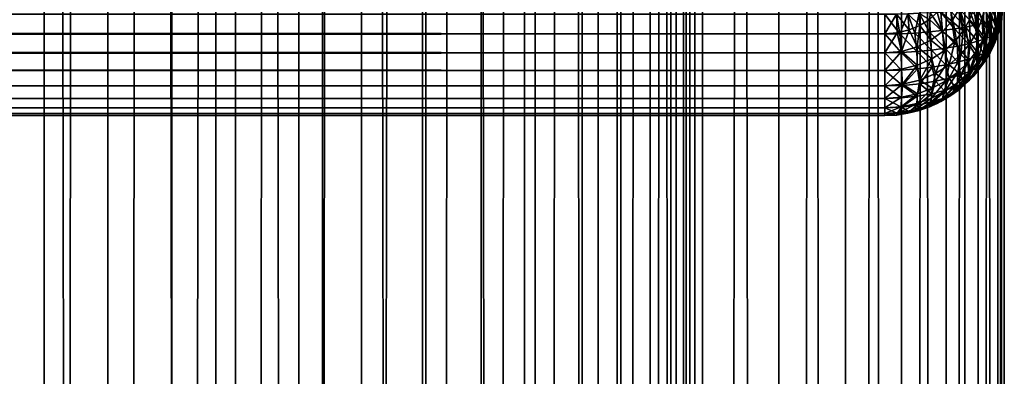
# Model space of a CAD drawing. Extents: x -265 to 265, y 0 to 1027.
# Tile 182 of 256: x 248.52 to 265, y 420.63 to 426.61. Entities that reach past the tile are written whole.
import ezdxf

# ---------------------------------------------------------------- set-up
doc = ezdxf.new("R2010")
doc.units = 0
doc.header["$LTSCALE"] = 65.185185
for name, color, linetype in [('109', 7, 'CONTINUOUS'), ('110', 7, 'CONTINUOUS'), ('111', 7, 'CONTINUOUS'), ('122', 7, 'CONTINUOUS'), ('123', 7, 'CONTINUOUS'), ('127', 7, 'CONTINUOUS'), ('247', 7, 'CONTINUOUS'), ('248', 7, 'CONTINUOUS')]:
    doc.layers.add(name, color=color, linetype=linetype)

msp = doc.modelspace()

# ---------------------------------------------------------------- linework, layer by layer
at = {"layer": '109', "color": 7, "linetype": 'CONTINUOUS'}
for points in [[(-263, 426.7, 15), (263, 426.7, 15), (263, 426.37, 15.032), (-263, 426.7, 15)], [(-263, 426.368, 15.033), (-263, 426.7, 15), (263, 426.37, 15.032), (-263, 426.368, 15.033)], [(263, 426.051, 15.129), (-263, 426.368, 15.033), (263, 426.37, 15.032), (263, 426.051, 15.129)], [(-263, 426.049, 15.13), (-263, 426.368, 15.033), (263, 426.051, 15.129), (-263, 426.049, 15.13)], [(263, 425.757, 15.286), (-263, 426.049, 15.13), (263, 426.051, 15.129), (263, 425.757, 15.286)], [(-263, 425.755, 15.287), (-263, 426.049, 15.13), (263, 425.757, 15.286), (-263, 425.755, 15.287)], [(263, 425.499, 15.497), (-263, 425.755, 15.287), (263, 425.757, 15.286), (263, 425.499, 15.497)], [(-263, 425.497, 15.499), (-263, 425.755, 15.287), (263, 425.499, 15.497), (-263, 425.497, 15.499)], [(263, 425.287, 15.755), (-263, 425.497, 15.499), (263, 425.499, 15.497), (263, 425.287, 15.755)], [(-263, 425.286, 15.757), (-263, 425.497, 15.499), (263, 425.287, 15.755), (-263, 425.286, 15.757)], [(263, 425.13, 16.049), (-263, 425.286, 15.757), (263, 425.287, 15.755), (263, 425.13, 16.049)], [(-263, 425.129, 16.051), (-263, 425.286, 15.757), (263, 425.13, 16.049), (-263, 425.129, 16.051)], [(263, 425.033, 16.368), (-263, 425.129, 16.051), (263, 425.13, 16.049), (263, 425.033, 16.368)], [(-263, 425.032, 16.37), (-263, 425.129, 16.051), (263, 425.033, 16.368), (-263, 425.032, 16.37)], [(263, 425, 16.7), (-263, 425.032, 16.37), (263, 425.033, 16.368), (263, 425, 16.7)], [(-263, 425, 16.7), (-263, 425.032, 16.37), (263, 425, 16.7), (-263, 425, 16.7)]]:
    msp.add_3dface(points, dxfattribs=at)
at = {"layer": '110', "color": 7, "linetype": 'CONTINUOUS'}
for points in [[(-263, 425, 16.7), (263, 425, 16.7), (-263, 425, 23.3), (-263, 425, 16.7)], [(-263, 425, 23.3), (263, 425, 16.7), (263, 425, 23.3), (-263, 425, 23.3)]]:
    msp.add_3dface(points, dxfattribs=at)
at = {"layer": '111', "color": 7, "linetype": 'CONTINUOUS'}
for points in [[(-263, 426.7, 25), (-263, 426.37, 24.968), (263, 426.7, 25), (-263, 426.7, 25)], [(263, 426.7, 25), (-263, 426.37, 24.968), (263, 426.368, 24.967), (263, 426.7, 25)], [(-263, 426.37, 24.968), (-263, 426.051, 24.871), (263, 426.368, 24.967), (-263, 426.37, 24.968)], [(263, 426.368, 24.967), (-263, 426.051, 24.871), (263, 426.049, 24.87), (263, 426.368, 24.967)], [(-263, 426.051, 24.871), (-263, 425.757, 24.714), (263, 426.049, 24.87), (-263, 426.051, 24.871)], [(263, 426.049, 24.87), (-263, 425.757, 24.714), (263, 425.755, 24.713), (263, 426.049, 24.87)], [(-263, 425.757, 24.714), (-263, 425.499, 24.503), (263, 425.755, 24.713), (-263, 425.757, 24.714)], [(263, 425.755, 24.713), (-263, 425.499, 24.503), (263, 425.497, 24.501), (263, 425.755, 24.713)], [(-263, 425.499, 24.503), (-263, 425.287, 24.245), (263, 425.497, 24.501), (-263, 425.499, 24.503)], [(263, 425.497, 24.501), (-263, 425.287, 24.245), (263, 425.286, 24.243), (263, 425.497, 24.501)], [(-263, 425.287, 24.245), (-263, 425.13, 23.951), (263, 425.286, 24.243), (-263, 425.287, 24.245)], [(263, 425.286, 24.243), (-263, 425.13, 23.951), (263, 425.129, 23.949), (263, 425.286, 24.243)], [(-263, 425.13, 23.951), (-263, 425.033, 23.632), (263, 425.129, 23.949), (-263, 425.13, 23.951)], [(263, 425.129, 23.949), (-263, 425.033, 23.632), (263, 425.032, 23.63), (263, 425.129, 23.949)], [(-263, 425.033, 23.632), (-263, 425, 23.3), (263, 425.032, 23.63), (-263, 425.033, 23.632)], [(-263, 425, 23.3), (263, 425, 23.3), (263, 425.032, 23.63), (-263, 425, 23.3)]]:
    msp.add_3dface(points, dxfattribs=at)
at = {"layer": '122', "color": 7, "linetype": 'CONTINUOUS'}
for points in [[(264.913, 426.416, 16.912), (264.961, 426.607, 16.941), (264.913, 426.416, 23.088), (264.913, 426.416, 16.912)], [(264.913, 426.416, 23.088), (264.961, 426.607, 16.941), (264.922, 426.448, 23.083), (264.913, 426.416, 23.088)], [(264.922, 426.448, 23.083), (264.961, 426.607, 16.941), (264.961, 426.607, 23.059), (264.922, 426.448, 23.083)], [(264.846, 426.23, 16.885), (264.913, 426.416, 16.912), (264.846, 426.23, 23.115), (264.846, 426.23, 16.885)], [(264.846, 426.23, 23.115), (264.913, 426.416, 16.912), (264.913, 426.416, 23.088), (264.846, 426.23, 23.115)], [(264.761, 426.052, 16.858), (264.846, 426.23, 16.885), (264.761, 426.052, 23.142), (264.761, 426.052, 16.858)], [(264.761, 426.052, 23.142), (264.846, 426.23, 16.885), (264.823, 426.178, 23.123), (264.761, 426.052, 23.142)], [(264.823, 426.178, 23.123), (264.846, 426.23, 16.885), (264.846, 426.23, 23.115), (264.823, 426.178, 23.123)], [(264.659, 425.884, 16.833), (264.761, 426.052, 16.858), (264.659, 425.884, 23.167), (264.659, 425.884, 16.833)], [(264.659, 425.884, 23.167), (264.761, 426.052, 16.858), (264.681, 425.916, 23.163), (264.659, 425.884, 23.167)], [(264.681, 425.916, 23.163), (264.761, 426.052, 16.858), (264.761, 426.052, 23.142), (264.681, 425.916, 23.163)], [(264.542, 425.726, 16.809), (264.659, 425.884, 16.833), (264.542, 425.726, 23.191), (264.542, 425.726, 16.809)], [(264.542, 425.726, 23.191), (264.659, 425.884, 16.833), (264.659, 425.884, 23.167), (264.542, 425.726, 23.191)], [(264.409, 425.581, 16.787), (264.542, 425.726, 16.809), (264.409, 425.581, 23.213), (264.409, 425.581, 16.787)], [(264.409, 425.581, 23.213), (264.542, 425.726, 16.809), (264.489, 425.665, 23.2), (264.409, 425.581, 23.213)], [(264.489, 425.665, 23.2), (264.542, 425.726, 16.809), (264.542, 425.726, 23.191), (264.489, 425.665, 23.2)], [(264.106, 425.334, 16.75), (264.264, 425.45, 16.767), (264.106, 425.334, 23.25), (264.106, 425.334, 16.75)], [(264.106, 425.334, 23.25), (264.264, 425.45, 16.767), (264.235, 425.427, 23.236), (264.106, 425.334, 23.25)], [(264.235, 425.427, 23.236), (264.264, 425.45, 16.767), (264.264, 425.45, 23.233), (264.235, 425.427, 23.236)], [(264.264, 425.45, 16.767), (264.409, 425.581, 16.787), (264.264, 425.45, 23.233), (264.264, 425.45, 16.767)], [(264.264, 425.45, 23.233), (264.409, 425.581, 16.787), (264.409, 425.581, 23.213), (264.264, 425.45, 23.233)], [(263.938, 425.233, 16.735), (264.106, 425.334, 16.75), (263.938, 425.233, 23.265), (263.938, 425.233, 16.735)], [(263.938, 425.233, 23.265), (264.106, 425.334, 16.75), (264.106, 425.334, 23.25), (263.938, 425.233, 23.265)], [(263.577, 425.085, 16.713), (263.761, 425.15, 16.723), (263.577, 425.085, 23.287), (263.577, 425.085, 16.713)], [(263.577, 425.085, 23.287), (263.761, 425.15, 16.723), (263.761, 425.15, 23.277), (263.577, 425.085, 23.287)], [(263.761, 425.15, 16.723), (263.938, 425.233, 16.735), (263.761, 425.15, 23.277), (263.761, 425.15, 16.723)], [(263.761, 425.15, 23.277), (263.938, 425.233, 16.735), (263.877, 425.203, 23.27), (263.761, 425.15, 23.277)], [(263.877, 425.203, 23.27), (263.938, 425.233, 16.735), (263.938, 425.233, 23.265), (263.877, 425.203, 23.27)], [(263, 425, 23.3), (263, 425, 16.7), (263.195, 425.009, 16.701), (263, 425, 23.3)], [(263, 425, 23.3), (263.195, 425.009, 16.701), (263.195, 425.009, 23.299), (263, 425, 23.3)], [(263.195, 425.009, 16.701), (263.387, 425.038, 16.706), (263.195, 425.009, 23.299), (263.195, 425.009, 16.701)], [(263.195, 425.009, 23.299), (263.387, 425.038, 16.706), (263.387, 425.038, 23.294), (263.195, 425.009, 23.299)], [(263.387, 425.038, 16.706), (263.577, 425.085, 16.713), (263.387, 425.038, 23.294), (263.387, 425.038, 16.706)], [(263.387, 425.038, 23.294), (263.577, 425.085, 16.713), (263.577, 425.085, 23.287), (263.387, 425.038, 23.294)]]:
    msp.add_3dface(points, dxfattribs=at)
at = {"layer": '123', "color": 7, "linetype": 'CONTINUOUS'}
for points in [[(264.922, 426.917, 16.448), (264.922, 426.524, 16.653), (264.899, 426.705, 16.409), (264.922, 426.917, 16.448)], [(264.922, 426.917, 16.448), (264.964, 426.74, 16.688), (264.922, 426.524, 16.653), (264.922, 426.917, 16.448)], [(263.938, 426.735, 15.233), (264.106, 426.75, 15.334), (264.122, 426.579, 15.355), (263.938, 426.735, 15.233)], [(264.106, 426.75, 15.334), (264.235, 426.764, 15.427), (264.122, 426.579, 15.355), (264.106, 426.75, 15.334)], [(264.235, 426.764, 15.427), (264.313, 426.419, 15.54), (264.122, 426.579, 15.355), (264.235, 426.764, 15.427)], [(264.235, 426.764, 15.427), (264.264, 426.767, 15.45), (264.313, 426.419, 15.54), (264.235, 426.764, 15.427)], [(264.264, 426.767, 15.45), (264.409, 426.787, 15.581), (264.418, 426.606, 15.603), (264.264, 426.767, 15.45)], [(264.264, 426.767, 15.45), (264.418, 426.606, 15.603), (264.313, 426.419, 15.54), (264.264, 426.767, 15.45)], [(264.409, 426.787, 15.581), (264.489, 426.8, 15.665), (264.418, 426.606, 15.603), (264.409, 426.787, 15.581)], [(264.489, 426.8, 15.665), (264.546, 426.415, 15.802), (264.418, 426.606, 15.603), (264.489, 426.8, 15.665)], [(264.489, 426.8, 15.665), (264.542, 426.809, 15.726), (264.546, 426.415, 15.802), (264.489, 426.8, 15.665)], [(264.542, 426.809, 15.726), (264.63, 426.625, 15.86), (264.546, 426.415, 15.802), (264.542, 426.809, 15.726)], [(264.681, 426.837, 15.916), (264.734, 426.469, 16.088), (264.63, 426.625, 15.86), (264.681, 426.837, 15.916)], [(264.681, 426.837, 15.916), (264.791, 426.672, 16.134), (264.734, 426.469, 16.088), (264.681, 426.837, 15.916)], [(264.823, 426.877, 16.178), (264.851, 426.493, 16.37), (264.791, 426.672, 16.134), (264.823, 426.877, 16.178)], [(264.823, 426.877, 16.178), (264.846, 426.885, 16.23), (264.851, 426.493, 16.37), (264.823, 426.877, 16.178)], [(264.846, 426.885, 16.23), (264.899, 426.705, 16.409), (264.851, 426.493, 16.37), (264.846, 426.885, 16.23)], [(263, 426.37, 15.032), (263, 426.7, 15), (263.195, 426.701, 15.009), (263, 426.37, 15.032)], [(263, 426.37, 15.032), (263.195, 426.701, 15.009), (263.207, 426.387, 15.04), (263, 426.37, 15.032)], [(263.195, 426.701, 15.009), (263.387, 426.706, 15.038), (263.406, 426.434, 15.064), (263.195, 426.701, 15.009)], [(263.195, 426.701, 15.009), (263.406, 426.434, 15.064), (263.207, 426.387, 15.04), (263.195, 426.701, 15.009)], [(263.387, 426.706, 15.038), (263.577, 426.713, 15.085), (263.587, 426.51, 15.101), (263.387, 426.706, 15.038)], [(263.387, 426.706, 15.038), (263.587, 426.51, 15.101), (263.406, 426.434, 15.064), (263.387, 426.706, 15.038)], [(263.577, 426.713, 15.085), (263.746, 426.61, 15.148), (263.587, 426.51, 15.101), (263.577, 426.713, 15.085)], [(263.746, 426.61, 15.148), (263.772, 426.263, 15.223), (263.587, 426.51, 15.101), (263.746, 426.61, 15.148)], [(263.877, 426.73, 15.203), (263.968, 426.41, 15.285), (263.746, 426.61, 15.148), (263.877, 426.73, 15.203)], [(263.968, 426.41, 15.285), (263.772, 426.263, 15.223), (263.746, 426.61, 15.148), (263.968, 426.41, 15.285)], [(263.877, 426.73, 15.203), (263.938, 426.735, 15.233), (263.968, 426.41, 15.285), (263.877, 426.73, 15.203)], [(263.938, 426.735, 15.233), (264.122, 426.579, 15.355), (263.968, 426.41, 15.285), (263.938, 426.735, 15.233)], [(264.418, 426.606, 15.603), (264.426, 426.212, 15.741), (264.313, 426.419, 15.54), (264.418, 426.606, 15.603)], [(264.546, 426.415, 15.802), (264.426, 426.212, 15.741), (264.418, 426.606, 15.603), (264.546, 426.415, 15.802)], [(264.63, 426.625, 15.86), (264.649, 426.27, 16.04), (264.546, 426.415, 15.802), (264.63, 426.625, 15.86)], [(264.734, 426.469, 16.088), (264.649, 426.27, 16.04), (264.63, 426.625, 15.86), (264.734, 426.469, 16.088)], [(264.791, 426.672, 16.134), (264.777, 426.285, 16.329), (264.734, 426.469, 16.088), (264.791, 426.672, 16.134)], [(264.851, 426.493, 16.37), (264.777, 426.285, 16.329), (264.791, 426.672, 16.134), (264.851, 426.493, 16.37)], [(264.899, 426.705, 16.409), (264.856, 426.311, 16.618), (264.851, 426.493, 16.37), (264.899, 426.705, 16.409)], [(264.922, 426.524, 16.653), (264.856, 426.311, 16.618), (264.899, 426.705, 16.409), (264.922, 426.524, 16.653)], [(264.961, 426.607, 16.941), (264.913, 426.416, 16.912), (264.964, 426.74, 16.688), (264.961, 426.607, 16.941)], [(264.964, 426.74, 16.688), (264.913, 426.416, 16.912), (264.922, 426.524, 16.653), (264.964, 426.74, 16.688)], [(263.406, 426.434, 15.064), (263.277, 426.076, 15.14), (263.207, 426.387, 15.04), (263.406, 426.434, 15.064)], [(263.539, 426.149, 15.173), (263.277, 426.076, 15.14), (263.406, 426.434, 15.064), (263.539, 426.149, 15.173)], [(263.587, 426.51, 15.101), (263.539, 426.149, 15.173), (263.406, 426.434, 15.064), (263.587, 426.51, 15.101)], [(263.772, 426.263, 15.223), (263.539, 426.149, 15.173), (263.587, 426.51, 15.101), (263.772, 426.263, 15.223)], [(264.122, 426.579, 15.355), (264.173, 426.243, 15.477), (263.968, 426.41, 15.285), (264.122, 426.579, 15.355)], [(264.313, 426.419, 15.54), (264.173, 426.243, 15.477), (264.122, 426.579, 15.355), (264.313, 426.419, 15.54)], [(264.734, 426.469, 16.088), (264.677, 426.084, 16.287), (264.649, 426.27, 16.04), (264.734, 426.469, 16.088)], [(264.777, 426.285, 16.329), (264.677, 426.084, 16.287), (264.734, 426.469, 16.088), (264.777, 426.285, 16.329)], [(264.856, 426.311, 16.618), (264.765, 426.106, 16.582), (264.851, 426.493, 16.37), (264.856, 426.311, 16.618)], [(264.851, 426.493, 16.37), (264.765, 426.106, 16.582), (264.777, 426.285, 16.329), (264.851, 426.493, 16.37)], [(264.913, 426.416, 16.912), (264.846, 426.23, 16.885), (264.922, 426.524, 16.653), (264.913, 426.416, 16.912)], [(264.922, 426.524, 16.653), (264.846, 426.23, 16.885), (264.856, 426.311, 16.618), (264.922, 426.524, 16.653)], [(263, 426.051, 15.129), (263, 426.37, 15.032), (263.207, 426.387, 15.04), (263, 426.051, 15.129)], [(263.277, 426.076, 15.14), (263, 426.051, 15.129), (263.207, 426.387, 15.04), (263.277, 426.076, 15.14)], [(263.772, 426.263, 15.223), (263.785, 425.948, 15.364), (263.539, 426.149, 15.173), (263.772, 426.263, 15.223)], [(263.968, 426.41, 15.285), (263.996, 426.084, 15.417), (263.772, 426.263, 15.223), (263.968, 426.41, 15.285)], [(263.996, 426.084, 15.417), (263.785, 425.948, 15.364), (263.772, 426.263, 15.223), (263.996, 426.084, 15.417)], [(264.173, 426.243, 15.477), (263.996, 426.084, 15.417), (263.968, 426.41, 15.285), (264.173, 426.243, 15.477)], [(264.313, 426.419, 15.54), (264.27, 426.021, 15.682), (264.173, 426.243, 15.477), (264.313, 426.419, 15.54)], [(264.426, 426.212, 15.741), (264.27, 426.021, 15.682), (264.313, 426.419, 15.54), (264.426, 426.212, 15.741)], [(264.546, 426.415, 15.802), (264.536, 426.077, 15.991), (264.426, 426.212, 15.741), (264.546, 426.415, 15.802)], [(264.649, 426.27, 16.04), (264.536, 426.077, 15.991), (264.546, 426.415, 15.802), (264.649, 426.27, 16.04)], [(264.649, 426.27, 16.04), (264.551, 425.892, 16.245), (264.536, 426.077, 15.991), (264.649, 426.27, 16.04)], [(264.677, 426.084, 16.287), (264.551, 425.892, 16.245), (264.649, 426.27, 16.04), (264.677, 426.084, 16.287)], [(264.765, 426.106, 16.582), (264.65, 425.91, 16.548), (264.777, 426.285, 16.329), (264.765, 426.106, 16.582)], [(264.777, 426.285, 16.329), (264.65, 425.91, 16.548), (264.677, 426.084, 16.287), (264.777, 426.285, 16.329)], [(264.846, 426.23, 16.885), (264.761, 426.052, 16.858), (264.856, 426.311, 16.618), (264.846, 426.23, 16.885)], [(264.856, 426.311, 16.618), (264.761, 426.052, 16.858), (264.765, 426.106, 16.582), (264.856, 426.311, 16.618)], [(263.539, 426.149, 15.173), (263.543, 425.845, 15.322), (263.277, 426.076, 15.14), (263.539, 426.149, 15.173)], [(263.785, 425.948, 15.364), (263.543, 425.845, 15.322), (263.539, 426.149, 15.173), (263.785, 425.948, 15.364)], [(264.173, 426.243, 15.477), (264.076, 425.85, 15.625), (263.996, 426.084, 15.417), (264.173, 426.243, 15.477)], [(264.27, 426.021, 15.682), (264.076, 425.85, 15.625), (264.173, 426.243, 15.477), (264.27, 426.021, 15.682)], [(264.426, 426.212, 15.741), (264.394, 425.895, 15.942), (264.27, 426.021, 15.682), (264.426, 426.212, 15.741)], [(264.536, 426.077, 15.991), (264.394, 425.895, 15.942), (264.426, 426.212, 15.741), (264.536, 426.077, 15.991)], [(264.765, 426.106, 16.582), (264.659, 425.884, 16.833), (264.65, 425.91, 16.548), (264.765, 426.106, 16.582)], [(264.761, 426.052, 16.858), (264.659, 425.884, 16.833), (264.765, 426.106, 16.582), (264.761, 426.052, 16.858)], [(263, 425.757, 15.286), (263, 426.051, 15.129), (263.277, 426.076, 15.14), (263, 425.757, 15.286)], [(263.278, 425.779, 15.295), (263, 425.757, 15.286), (263.277, 426.076, 15.14), (263.278, 425.779, 15.295)], [(263.543, 425.845, 15.322), (263.278, 425.779, 15.295), (263.277, 426.076, 15.14), (263.543, 425.845, 15.322)], [(263.785, 425.948, 15.364), (263.585, 425.593, 15.533), (263.543, 425.845, 15.322), (263.785, 425.948, 15.364)], [(263.846, 425.704, 15.574), (263.585, 425.593, 15.533), (263.785, 425.948, 15.364), (263.846, 425.704, 15.574)], [(263.996, 426.084, 15.417), (263.846, 425.704, 15.574), (263.785, 425.948, 15.364), (263.996, 426.084, 15.417)], [(264.076, 425.85, 15.625), (263.846, 425.704, 15.574), (263.996, 426.084, 15.417), (264.076, 425.85, 15.625)], [(264.27, 426.021, 15.682), (264.223, 425.728, 15.895), (264.076, 425.85, 15.625), (264.27, 426.021, 15.682)], [(264.394, 425.895, 15.942), (264.223, 425.728, 15.895), (264.27, 426.021, 15.682), (264.394, 425.895, 15.942)], [(264.536, 426.077, 15.991), (264.398, 425.712, 16.204), (264.394, 425.895, 15.942), (264.536, 426.077, 15.991)], [(264.551, 425.892, 16.245), (264.398, 425.712, 16.204), (264.536, 426.077, 15.991), (264.551, 425.892, 16.245)], [(264.65, 425.91, 16.548), (264.512, 425.727, 16.514), (264.677, 426.084, 16.287), (264.65, 425.91, 16.548)], [(264.677, 426.084, 16.287), (264.512, 425.727, 16.514), (264.551, 425.892, 16.245), (264.677, 426.084, 16.287)], [(263, 425.499, 15.497), (263, 425.757, 15.286), (263.278, 425.779, 15.295), (263, 425.499, 15.497)], [(263.299, 425.523, 15.506), (263, 425.499, 15.497), (263.278, 425.779, 15.295), (263.299, 425.523, 15.506)], [(263.543, 425.845, 15.322), (263.299, 425.523, 15.506), (263.278, 425.779, 15.295), (263.543, 425.845, 15.322)], [(263.585, 425.593, 15.533), (263.299, 425.523, 15.506), (263.543, 425.845, 15.322), (263.585, 425.593, 15.533)], [(264.076, 425.85, 15.625), (264.023, 425.58, 15.851), (263.846, 425.704, 15.574), (264.076, 425.85, 15.625)], [(264.223, 425.728, 15.895), (264.023, 425.58, 15.851), (264.076, 425.85, 15.625), (264.223, 425.728, 15.895)], [(264.398, 425.712, 16.204), (264.218, 425.55, 16.164), (264.394, 425.895, 15.942), (264.398, 425.712, 16.204)], [(264.394, 425.895, 15.942), (264.218, 425.55, 16.164), (264.223, 425.728, 15.895), (264.394, 425.895, 15.942)], [(264.512, 425.727, 16.514), (264.35, 425.558, 16.481), (264.551, 425.892, 16.245), (264.512, 425.727, 16.514)], [(264.551, 425.892, 16.245), (264.35, 425.558, 16.481), (264.398, 425.712, 16.204), (264.551, 425.892, 16.245)], [(264.542, 425.726, 16.809), (264.409, 425.581, 16.787), (264.65, 425.91, 16.548), (264.542, 425.726, 16.809)], [(264.65, 425.91, 16.548), (264.409, 425.581, 16.787), (264.512, 425.727, 16.514), (264.65, 425.91, 16.548)], [(264.659, 425.884, 16.833), (264.542, 425.726, 16.809), (264.65, 425.91, 16.548), (264.659, 425.884, 16.833)], [(263.846, 425.704, 15.574), (263.795, 425.457, 15.812), (263.585, 425.593, 15.533), (263.846, 425.704, 15.574)], [(264.023, 425.58, 15.851), (263.795, 425.457, 15.812), (263.846, 425.704, 15.574), (264.023, 425.58, 15.851)], [(264.218, 425.55, 16.164), (264.013, 425.408, 16.127), (264.223, 425.728, 15.895), (264.218, 425.55, 16.164)], [(264.223, 425.728, 15.895), (264.013, 425.408, 16.127), (264.023, 425.58, 15.851), (264.223, 425.728, 15.895)], [(264.35, 425.558, 16.481), (264.166, 425.408, 16.451), (264.398, 425.712, 16.204), (264.35, 425.558, 16.481)], [(264.398, 425.712, 16.204), (264.166, 425.408, 16.451), (264.218, 425.55, 16.164), (264.398, 425.712, 16.204)], [(264.409, 425.581, 16.787), (264.264, 425.45, 16.767), (264.512, 425.727, 16.514), (264.409, 425.581, 16.787)], [(264.512, 425.727, 16.514), (264.264, 425.45, 16.767), (264.35, 425.558, 16.481), (264.512, 425.727, 16.514)], [(263, 425.287, 15.755), (263, 425.499, 15.497), (263.299, 425.523, 15.506), (263, 425.287, 15.755)], [(263.277, 425.307, 15.762), (263, 425.287, 15.755), (263.299, 425.523, 15.506), (263.277, 425.307, 15.762)], [(263.545, 425.364, 15.781), (263.277, 425.307, 15.762), (263.299, 425.523, 15.506), (263.545, 425.364, 15.781)], [(263.585, 425.593, 15.533), (263.545, 425.364, 15.781), (263.299, 425.523, 15.506), (263.585, 425.593, 15.533)], [(263.784, 425.29, 16.096), (263.535, 425.203, 16.071), (263.795, 425.457, 15.812), (263.784, 425.29, 16.096)], [(263.795, 425.457, 15.812), (263.535, 425.203, 16.071), (263.545, 425.364, 15.781), (263.795, 425.457, 15.812)], [(263.795, 425.457, 15.812), (263.545, 425.364, 15.781), (263.585, 425.593, 15.533), (263.795, 425.457, 15.812)], [(264.013, 425.408, 16.127), (263.784, 425.29, 16.096), (264.023, 425.58, 15.851), (264.013, 425.408, 16.127)], [(264.023, 425.58, 15.851), (263.784, 425.29, 16.096), (263.795, 425.457, 15.812), (264.023, 425.58, 15.851)], [(264.166, 425.408, 16.451), (263.962, 425.279, 16.424), (264.218, 425.55, 16.164), (264.166, 425.408, 16.451)], [(264.218, 425.55, 16.164), (263.962, 425.279, 16.424), (264.013, 425.408, 16.127), (264.218, 425.55, 16.164)], [(264.264, 425.45, 16.767), (264.106, 425.334, 16.75), (264.35, 425.558, 16.481), (264.264, 425.45, 16.767)], [(264.35, 425.558, 16.481), (264.106, 425.334, 16.75), (264.166, 425.408, 16.451), (264.35, 425.558, 16.481)], [(263, 425.13, 16.049), (263, 425.287, 15.755), (263.277, 425.307, 15.762), (263, 425.13, 16.049)], [(263.272, 425.148, 16.055), (263, 425.13, 16.049), (263.277, 425.307, 15.762), (263.272, 425.148, 16.055)], [(263.535, 425.203, 16.071), (263.272, 425.148, 16.055), (263.545, 425.364, 15.781), (263.535, 425.203, 16.071)], [(263.545, 425.364, 15.781), (263.272, 425.148, 16.055), (263.277, 425.307, 15.762), (263.545, 425.364, 15.781)], [(263.74, 425.174, 16.401), (263.502, 425.097, 16.383), (263.784, 425.29, 16.096), (263.74, 425.174, 16.401)], [(263.784, 425.29, 16.096), (263.502, 425.097, 16.383), (263.535, 425.203, 16.071), (263.784, 425.29, 16.096)], [(263.962, 425.279, 16.424), (263.74, 425.174, 16.401), (264.013, 425.408, 16.127), (263.962, 425.279, 16.424)], [(264.013, 425.408, 16.127), (263.74, 425.174, 16.401), (263.784, 425.29, 16.096), (264.013, 425.408, 16.127)], [(263.962, 425.279, 16.424), (263.761, 425.15, 16.723), (263.74, 425.174, 16.401), (263.962, 425.279, 16.424)], [(263.938, 425.233, 16.735), (263.761, 425.15, 16.723), (263.962, 425.279, 16.424), (263.938, 425.233, 16.735)], [(264.106, 425.334, 16.75), (263.938, 425.233, 16.735), (264.166, 425.408, 16.451), (264.106, 425.334, 16.75)], [(264.166, 425.408, 16.451), (263.938, 425.233, 16.735), (263.962, 425.279, 16.424), (264.166, 425.408, 16.451)], [(263, 425.033, 16.368), (263, 425.13, 16.049), (263.272, 425.148, 16.055), (263, 425.033, 16.368)], [(263.254, 425.049, 16.372), (263, 425.033, 16.368), (263.272, 425.148, 16.055), (263.254, 425.049, 16.372)], [(263.502, 425.097, 16.383), (263.254, 425.049, 16.372), (263.535, 425.203, 16.071), (263.502, 425.097, 16.383)], [(263.535, 425.203, 16.071), (263.254, 425.049, 16.372), (263.272, 425.148, 16.055), (263.535, 425.203, 16.071)], [(263.74, 425.174, 16.401), (263.577, 425.085, 16.713), (263.502, 425.097, 16.383), (263.74, 425.174, 16.401)], [(263.761, 425.15, 16.723), (263.577, 425.085, 16.713), (263.74, 425.174, 16.401), (263.761, 425.15, 16.723)], [(263, 425, 16.7), (263, 425.033, 16.368), (263.254, 425.049, 16.372), (263, 425, 16.7)], [(263.195, 425.009, 16.701), (263, 425, 16.7), (263.254, 425.049, 16.372), (263.195, 425.009, 16.701)], [(263.387, 425.038, 16.706), (263.195, 425.009, 16.701), (263.254, 425.049, 16.372), (263.387, 425.038, 16.706)], [(263.502, 425.097, 16.383), (263.387, 425.038, 16.706), (263.254, 425.049, 16.372), (263.502, 425.097, 16.383)], [(263.577, 425.085, 16.713), (263.387, 425.038, 16.706), (263.502, 425.097, 16.383), (263.577, 425.085, 16.713)]]:
    msp.add_3dface(points, dxfattribs=at)
at = {"layer": '127', "color": 7, "linetype": 'CONTINUOUS'}
for points in [[(264.106, 426.75, 24.666), (263.938, 426.735, 24.767), (264.166, 426.451, 24.592), (264.106, 426.75, 24.666)], [(264.264, 426.767, 24.55), (264.106, 426.75, 24.666), (264.35, 426.481, 24.442), (264.264, 426.767, 24.55)], [(264.35, 426.481, 24.442), (264.106, 426.75, 24.666), (264.166, 426.451, 24.592), (264.35, 426.481, 24.442)], [(264.409, 426.787, 24.419), (264.264, 426.767, 24.55), (264.512, 426.514, 24.273), (264.409, 426.787, 24.419)], [(264.512, 426.514, 24.273), (264.264, 426.767, 24.55), (264.35, 426.481, 24.442), (264.512, 426.514, 24.273)], [(264.542, 426.809, 24.274), (264.409, 426.787, 24.419), (264.65, 426.548, 24.09), (264.542, 426.809, 24.274)], [(264.65, 426.548, 24.09), (264.409, 426.787, 24.419), (264.512, 426.514, 24.273), (264.65, 426.548, 24.09)], [(264.659, 426.833, 24.116), (264.542, 426.809, 24.274), (264.65, 426.548, 24.09), (264.659, 426.833, 24.116)], [(264.765, 426.582, 23.894), (264.659, 426.833, 24.116), (264.65, 426.548, 24.09), (264.765, 426.582, 23.894)], [(264.761, 426.858, 23.948), (264.659, 426.833, 24.116), (264.765, 426.582, 23.894), (264.761, 426.858, 23.948)], [(264.856, 426.618, 23.689), (264.761, 426.858, 23.948), (264.765, 426.582, 23.894), (264.856, 426.618, 23.689)], [(263.195, 426.701, 24.991), (263, 426.7, 25), (263.254, 426.372, 24.951), (263.195, 426.701, 24.991)], [(263, 426.7, 25), (263, 426.368, 24.967), (263.254, 426.372, 24.951), (263, 426.7, 25)], [(263.387, 426.706, 24.962), (263.195, 426.701, 24.991), (263.254, 426.372, 24.951), (263.387, 426.706, 24.962)], [(263.502, 426.383, 24.903), (263.387, 426.706, 24.962), (263.254, 426.372, 24.951), (263.502, 426.383, 24.903)], [(263.577, 426.713, 24.915), (263.387, 426.706, 24.962), (263.502, 426.383, 24.903), (263.577, 426.713, 24.915)], [(263.74, 426.401, 24.826), (263.577, 426.713, 24.915), (263.502, 426.383, 24.903), (263.74, 426.401, 24.826)], [(263.761, 426.723, 24.85), (263.577, 426.713, 24.915), (263.74, 426.401, 24.826), (263.761, 426.723, 24.85)], [(263.962, 426.424, 24.721), (263.761, 426.723, 24.85), (263.74, 426.401, 24.826), (263.962, 426.424, 24.721)], [(263.938, 426.735, 24.767), (263.761, 426.723, 24.85), (263.962, 426.424, 24.721), (263.938, 426.735, 24.767)], [(264.166, 426.451, 24.592), (263.938, 426.735, 24.767), (263.962, 426.424, 24.721), (264.166, 426.451, 24.592)], [(264.856, 426.618, 23.689), (264.765, 426.582, 23.894), (264.851, 426.37, 23.507), (264.856, 426.618, 23.689)], [(264.899, 426.409, 23.295), (264.856, 426.618, 23.689), (264.851, 426.37, 23.507), (264.899, 426.409, 23.295)], [(264.922, 426.653, 23.476), (264.856, 426.618, 23.689), (264.899, 426.409, 23.295), (264.922, 426.653, 23.476)], [(264.922, 426.448, 23.083), (264.922, 426.653, 23.476), (264.899, 426.409, 23.295), (264.922, 426.448, 23.083)], [(264.922, 426.448, 23.083), (264.961, 426.607, 23.059), (264.964, 426.688, 23.26), (264.922, 426.448, 23.083)], [(264.922, 426.448, 23.083), (264.964, 426.688, 23.26), (264.922, 426.653, 23.476), (264.922, 426.448, 23.083)], [(263.962, 426.424, 24.721), (263.74, 426.401, 24.826), (264.013, 426.127, 24.592), (263.962, 426.424, 24.721)], [(264.166, 426.451, 24.592), (263.962, 426.424, 24.721), (264.218, 426.164, 24.45), (264.166, 426.451, 24.592)], [(264.218, 426.164, 24.45), (263.962, 426.424, 24.721), (264.013, 426.127, 24.592), (264.218, 426.164, 24.45)], [(264.35, 426.481, 24.442), (264.166, 426.451, 24.592), (264.398, 426.204, 24.288), (264.35, 426.481, 24.442)], [(264.398, 426.204, 24.288), (264.166, 426.451, 24.592), (264.218, 426.164, 24.45), (264.398, 426.204, 24.288)], [(264.512, 426.514, 24.273), (264.35, 426.481, 24.442), (264.551, 426.245, 24.108), (264.512, 426.514, 24.273)], [(264.551, 426.245, 24.108), (264.35, 426.481, 24.442), (264.398, 426.204, 24.288), (264.551, 426.245, 24.108)], [(264.65, 426.548, 24.09), (264.512, 426.514, 24.273), (264.677, 426.287, 23.916), (264.65, 426.548, 24.09)], [(264.677, 426.287, 23.916), (264.512, 426.514, 24.273), (264.551, 426.245, 24.108), (264.677, 426.287, 23.916)], [(264.765, 426.582, 23.894), (264.65, 426.548, 24.09), (264.777, 426.329, 23.715), (264.765, 426.582, 23.894)], [(264.777, 426.329, 23.715), (264.65, 426.548, 24.09), (264.677, 426.287, 23.916), (264.777, 426.329, 23.715)], [(264.851, 426.37, 23.507), (264.765, 426.582, 23.894), (264.777, 426.329, 23.715), (264.851, 426.37, 23.507)], [(264.913, 426.416, 23.088), (264.922, 426.448, 23.083), (264.899, 426.409, 23.295), (264.913, 426.416, 23.088)], [(263.254, 426.372, 24.951), (263, 426.368, 24.967), (263.272, 426.055, 24.852), (263.254, 426.372, 24.951)], [(263, 426.368, 24.967), (263, 426.049, 24.87), (263.272, 426.055, 24.852), (263, 426.368, 24.967)], [(263.502, 426.383, 24.903), (263.254, 426.372, 24.951), (263.535, 426.071, 24.797), (263.502, 426.383, 24.903)], [(263.535, 426.071, 24.797), (263.254, 426.372, 24.951), (263.272, 426.055, 24.852), (263.535, 426.071, 24.797)], [(263.74, 426.401, 24.826), (263.502, 426.383, 24.903), (263.784, 426.096, 24.71), (263.74, 426.401, 24.826)], [(263.784, 426.096, 24.71), (263.502, 426.383, 24.903), (263.535, 426.071, 24.797), (263.784, 426.096, 24.71)], [(264.013, 426.127, 24.592), (263.74, 426.401, 24.826), (263.784, 426.096, 24.71), (264.013, 426.127, 24.592)], [(264.677, 426.287, 23.916), (264.551, 426.245, 24.108), (264.649, 426.04, 23.73), (264.677, 426.287, 23.916)], [(264.734, 426.088, 23.531), (264.677, 426.287, 23.916), (264.649, 426.04, 23.73), (264.734, 426.088, 23.531)], [(264.777, 426.329, 23.715), (264.677, 426.287, 23.916), (264.734, 426.088, 23.531), (264.777, 426.329, 23.715)], [(264.791, 426.134, 23.328), (264.777, 426.329, 23.715), (264.734, 426.088, 23.531), (264.791, 426.134, 23.328)], [(264.851, 426.37, 23.507), (264.777, 426.329, 23.715), (264.791, 426.134, 23.328), (264.851, 426.37, 23.507)], [(264.823, 426.178, 23.123), (264.851, 426.37, 23.507), (264.791, 426.134, 23.328), (264.823, 426.178, 23.123)], [(264.823, 426.178, 23.123), (264.846, 426.23, 23.115), (264.851, 426.37, 23.507), (264.823, 426.178, 23.123)], [(264.846, 426.23, 23.115), (264.913, 426.416, 23.088), (264.899, 426.409, 23.295), (264.846, 426.23, 23.115)], [(264.846, 426.23, 23.115), (264.899, 426.409, 23.295), (264.851, 426.37, 23.507), (264.846, 426.23, 23.115)], [(263.784, 426.096, 24.71), (263.535, 426.071, 24.797), (263.795, 425.812, 24.543), (263.784, 426.096, 24.71)], [(264.013, 426.127, 24.592), (263.784, 426.096, 24.71), (264.023, 425.851, 24.42), (264.013, 426.127, 24.592)], [(264.023, 425.851, 24.42), (263.784, 426.096, 24.71), (263.795, 425.812, 24.543), (264.023, 425.851, 24.42)], [(264.218, 426.164, 24.45), (264.013, 426.127, 24.592), (264.223, 425.895, 24.272), (264.218, 426.164, 24.45)], [(264.223, 425.895, 24.272), (264.013, 426.127, 24.592), (264.023, 425.851, 24.42), (264.223, 425.895, 24.272)], [(264.398, 426.204, 24.288), (264.218, 426.164, 24.45), (264.394, 425.942, 24.105), (264.398, 426.204, 24.288)], [(264.394, 425.942, 24.105), (264.218, 426.164, 24.45), (264.223, 425.895, 24.272), (264.394, 425.942, 24.105)], [(264.536, 425.991, 23.923), (264.398, 426.204, 24.288), (264.394, 425.942, 24.105), (264.536, 425.991, 23.923)], [(264.551, 426.245, 24.108), (264.398, 426.204, 24.288), (264.536, 425.991, 23.923), (264.551, 426.245, 24.108)], [(264.649, 426.04, 23.73), (264.551, 426.245, 24.108), (264.536, 425.991, 23.923), (264.649, 426.04, 23.73)], [(264.681, 425.916, 23.163), (264.761, 426.052, 23.142), (264.791, 426.134, 23.328), (264.681, 425.916, 23.163)], [(264.681, 425.916, 23.163), (264.791, 426.134, 23.328), (264.734, 426.088, 23.531), (264.681, 425.916, 23.163)], [(264.761, 426.052, 23.142), (264.823, 426.178, 23.123), (264.791, 426.134, 23.328), (264.761, 426.052, 23.142)], [(263.272, 426.055, 24.852), (263, 426.049, 24.87), (263.277, 425.762, 24.693), (263.272, 426.055, 24.852)], [(263, 426.049, 24.87), (263, 425.755, 24.713), (263.277, 425.762, 24.693), (263, 426.049, 24.87)], [(263.535, 426.071, 24.797), (263.272, 426.055, 24.852), (263.545, 425.781, 24.636), (263.535, 426.071, 24.797)], [(263.545, 425.781, 24.636), (263.272, 426.055, 24.852), (263.277, 425.762, 24.693), (263.545, 425.781, 24.636)], [(263.795, 425.812, 24.543), (263.535, 426.071, 24.797), (263.545, 425.781, 24.636), (263.795, 425.812, 24.543)], [(264.394, 425.942, 24.105), (264.223, 425.895, 24.272), (264.27, 425.682, 23.979), (264.394, 425.942, 24.105)], [(264.426, 425.741, 23.788), (264.394, 425.942, 24.105), (264.27, 425.682, 23.979), (264.426, 425.741, 23.788)], [(264.536, 425.991, 23.923), (264.394, 425.942, 24.105), (264.426, 425.741, 23.788), (264.536, 425.991, 23.923)], [(264.546, 425.802, 23.585), (264.536, 425.991, 23.923), (264.426, 425.741, 23.788), (264.546, 425.802, 23.585)], [(264.649, 426.04, 23.73), (264.536, 425.991, 23.923), (264.546, 425.802, 23.585), (264.649, 426.04, 23.73)], [(264.63, 425.86, 23.375), (264.649, 426.04, 23.73), (264.546, 425.802, 23.585), (264.63, 425.86, 23.375)], [(264.681, 425.916, 23.163), (264.734, 426.088, 23.531), (264.63, 425.86, 23.375), (264.681, 425.916, 23.163)], [(264.734, 426.088, 23.531), (264.649, 426.04, 23.73), (264.63, 425.86, 23.375), (264.734, 426.088, 23.531)], [(263.277, 425.762, 24.693), (263, 425.755, 24.713), (263.299, 425.506, 24.477), (263.277, 425.762, 24.693)], [(263.545, 425.781, 24.636), (263.277, 425.762, 24.693), (263.299, 425.506, 24.477), (263.545, 425.781, 24.636)], [(263.585, 425.533, 24.407), (263.545, 425.781, 24.636), (263.299, 425.506, 24.477), (263.585, 425.533, 24.407)], [(263.795, 425.812, 24.543), (263.545, 425.781, 24.636), (263.585, 425.533, 24.407), (263.795, 425.812, 24.543)], [(263.846, 425.574, 24.296), (263.795, 425.812, 24.543), (263.585, 425.533, 24.407), (263.846, 425.574, 24.296)], [(264.023, 425.851, 24.42), (263.795, 425.812, 24.543), (263.846, 425.574, 24.296), (264.023, 425.851, 24.42)], [(264.076, 425.625, 24.15), (264.023, 425.851, 24.42), (263.846, 425.574, 24.296), (264.076, 425.625, 24.15)], [(264.223, 425.895, 24.272), (264.023, 425.851, 24.42), (264.076, 425.625, 24.15), (264.223, 425.895, 24.272)], [(264.27, 425.682, 23.979), (264.223, 425.895, 24.272), (264.076, 425.625, 24.15), (264.27, 425.682, 23.979)], [(264.489, 425.665, 23.2), (264.546, 425.802, 23.585), (264.418, 425.603, 23.394), (264.489, 425.665, 23.2)], [(264.546, 425.802, 23.585), (264.426, 425.741, 23.788), (264.418, 425.603, 23.394), (264.546, 425.802, 23.585)], [(264.489, 425.665, 23.2), (264.542, 425.726, 23.191), (264.546, 425.802, 23.585), (264.489, 425.665, 23.2)], [(264.542, 425.726, 23.191), (264.659, 425.884, 23.167), (264.63, 425.86, 23.375), (264.542, 425.726, 23.191)], [(264.542, 425.726, 23.191), (264.63, 425.86, 23.375), (264.546, 425.802, 23.585), (264.542, 425.726, 23.191)], [(264.659, 425.884, 23.167), (264.681, 425.916, 23.163), (264.63, 425.86, 23.375), (264.659, 425.884, 23.167)], [(263, 425.755, 24.713), (263, 425.497, 24.501), (263.299, 425.506, 24.477), (263, 425.755, 24.713)], [(264.076, 425.625, 24.15), (263.846, 425.574, 24.296), (263.996, 425.417, 23.916), (264.076, 425.625, 24.15)], [(264.173, 425.477, 23.757), (264.076, 425.625, 24.15), (263.996, 425.417, 23.916), (264.173, 425.477, 23.757)], [(264.27, 425.682, 23.979), (264.076, 425.625, 24.15), (264.173, 425.477, 23.757), (264.27, 425.682, 23.979)], [(264.313, 425.54, 23.581), (264.27, 425.682, 23.979), (264.173, 425.477, 23.757), (264.313, 425.54, 23.581)], [(264.264, 425.45, 23.233), (264.409, 425.581, 23.213), (264.418, 425.603, 23.394), (264.264, 425.45, 23.233)], [(264.264, 425.45, 23.233), (264.418, 425.603, 23.394), (264.313, 425.54, 23.581), (264.264, 425.45, 23.233)], [(264.426, 425.741, 23.788), (264.27, 425.682, 23.979), (264.313, 425.54, 23.581), (264.426, 425.741, 23.788)], [(264.418, 425.603, 23.394), (264.426, 425.741, 23.788), (264.313, 425.54, 23.581), (264.418, 425.603, 23.394)], [(264.409, 425.581, 23.213), (264.489, 425.665, 23.2), (264.418, 425.603, 23.394), (264.409, 425.581, 23.213)], [(263.299, 425.506, 24.477), (263, 425.497, 24.501), (263.278, 425.295, 24.221), (263.299, 425.506, 24.477)], [(263, 425.497, 24.501), (263, 425.286, 24.243), (263.278, 425.295, 24.221), (263, 425.497, 24.501)], [(263.543, 425.322, 24.155), (263.299, 425.506, 24.477), (263.278, 425.295, 24.221), (263.543, 425.322, 24.155)], [(263.585, 425.533, 24.407), (263.299, 425.506, 24.477), (263.543, 425.322, 24.155), (263.585, 425.533, 24.407)], [(263.785, 425.364, 24.052), (263.585, 425.533, 24.407), (263.543, 425.322, 24.155), (263.785, 425.364, 24.052)], [(263.846, 425.574, 24.296), (263.585, 425.533, 24.407), (263.785, 425.364, 24.052), (263.846, 425.574, 24.296)], [(263.996, 425.417, 23.916), (263.846, 425.574, 24.296), (263.785, 425.364, 24.052), (263.996, 425.417, 23.916)], [(264.173, 425.477, 23.757), (263.996, 425.417, 23.916), (263.968, 425.285, 23.59), (264.173, 425.477, 23.757)], [(264.122, 425.355, 23.421), (264.173, 425.477, 23.757), (263.968, 425.285, 23.59), (264.122, 425.355, 23.421)], [(264.235, 425.427, 23.236), (264.313, 425.54, 23.581), (264.122, 425.355, 23.421), (264.235, 425.427, 23.236)], [(264.313, 425.54, 23.581), (264.173, 425.477, 23.757), (264.122, 425.355, 23.421), (264.313, 425.54, 23.581)], [(264.235, 425.427, 23.236), (264.264, 425.45, 23.233), (264.313, 425.54, 23.581), (264.235, 425.427, 23.236)], [(263.278, 425.295, 24.221), (263, 425.286, 24.243), (263.277, 425.14, 23.924), (263.278, 425.295, 24.221)], [(263, 425.286, 24.243), (263, 425.129, 23.949), (263.277, 425.14, 23.924), (263, 425.286, 24.243)], [(263.543, 425.322, 24.155), (263.278, 425.295, 24.221), (263.277, 425.14, 23.924), (263.543, 425.322, 24.155)], [(263.539, 425.173, 23.851), (263.543, 425.322, 24.155), (263.277, 425.14, 23.924), (263.539, 425.173, 23.851)], [(263.785, 425.364, 24.052), (263.543, 425.322, 24.155), (263.539, 425.173, 23.851), (263.785, 425.364, 24.052)], [(263.772, 425.223, 23.737), (263.785, 425.364, 24.052), (263.539, 425.173, 23.851), (263.772, 425.223, 23.737)], [(263.877, 425.203, 23.27), (263.968, 425.285, 23.59), (263.746, 425.148, 23.39), (263.877, 425.203, 23.27)], [(263.968, 425.285, 23.59), (263.772, 425.223, 23.737), (263.746, 425.148, 23.39), (263.968, 425.285, 23.59)], [(263.996, 425.417, 23.916), (263.785, 425.364, 24.052), (263.772, 425.223, 23.737), (263.996, 425.417, 23.916)], [(263.968, 425.285, 23.59), (263.996, 425.417, 23.916), (263.772, 425.223, 23.737), (263.968, 425.285, 23.59)], [(263.877, 425.203, 23.27), (263.938, 425.233, 23.265), (263.968, 425.285, 23.59), (263.877, 425.203, 23.27)], [(263.938, 425.233, 23.265), (264.106, 425.334, 23.25), (264.122, 425.355, 23.421), (263.938, 425.233, 23.265)], [(263.938, 425.233, 23.265), (264.122, 425.355, 23.421), (263.968, 425.285, 23.59), (263.938, 425.233, 23.265)], [(264.106, 425.334, 23.25), (264.235, 425.427, 23.236), (264.122, 425.355, 23.421), (264.106, 425.334, 23.25)], [(263.277, 425.14, 23.924), (263, 425.129, 23.949), (263.207, 425.04, 23.613), (263.277, 425.14, 23.924)], [(263, 425.129, 23.949), (263, 425.032, 23.63), (263.207, 425.04, 23.613), (263, 425.129, 23.949)], [(263.406, 425.064, 23.566), (263.277, 425.14, 23.924), (263.207, 425.04, 23.613), (263.406, 425.064, 23.566)], [(263.539, 425.173, 23.851), (263.277, 425.14, 23.924), (263.406, 425.064, 23.566), (263.539, 425.173, 23.851)], [(263.587, 425.101, 23.49), (263.539, 425.173, 23.851), (263.406, 425.064, 23.566), (263.587, 425.101, 23.49)], [(263.772, 425.223, 23.737), (263.539, 425.173, 23.851), (263.587, 425.101, 23.49), (263.772, 425.223, 23.737)], [(263.577, 425.085, 23.287), (263.761, 425.15, 23.277), (263.746, 425.148, 23.39), (263.577, 425.085, 23.287)], [(263.577, 425.085, 23.287), (263.746, 425.148, 23.39), (263.587, 425.101, 23.49), (263.577, 425.085, 23.287)], [(263.746, 425.148, 23.39), (263.772, 425.223, 23.737), (263.587, 425.101, 23.49), (263.746, 425.148, 23.39)], [(263.761, 425.15, 23.277), (263.877, 425.203, 23.27), (263.746, 425.148, 23.39), (263.761, 425.15, 23.277)], [(263, 425.032, 23.63), (263.195, 425.009, 23.299), (263.207, 425.04, 23.613), (263, 425.032, 23.63)], [(263, 425.032, 23.63), (263, 425, 23.3), (263.195, 425.009, 23.299), (263, 425.032, 23.63)], [(263.195, 425.009, 23.299), (263.387, 425.038, 23.294), (263.406, 425.064, 23.566), (263.195, 425.009, 23.299)], [(263.195, 425.009, 23.299), (263.406, 425.064, 23.566), (263.207, 425.04, 23.613), (263.195, 425.009, 23.299)], [(263.387, 425.038, 23.294), (263.577, 425.085, 23.287), (263.587, 425.101, 23.49), (263.387, 425.038, 23.294)], [(263.387, 425.038, 23.294), (263.587, 425.101, 23.49), (263.406, 425.064, 23.566), (263.387, 425.038, 23.294)]]:
    msp.add_3dface(points, dxfattribs=at)
at = {"layer": '247', "color": 7, "linetype": 'CONTINUOUS'}
for points in [[(248.192, 1, 14.891), (250, 1, 15), (248.192, 1019, 14.891), (248.192, 1, 14.891)], [(248.192, 1019, 14.891), (250, 1, 15), (250, 1019, 15), (248.192, 1019, 14.891)], [(250, 1, 15), (251.808, 1, 14.891), (250, 1019, 15), (250, 1, 15)], [(250, 1019, 15), (251.808, 1, 14.891), (251.808, 1019, 14.891), (250, 1019, 15)], [(251.808, 1, 14.891), (253.59, 1, 14.564), (251.808, 1019, 14.891), (251.808, 1, 14.891)], [(251.808, 1019, 14.891), (253.59, 1, 14.564), (253.59, 1019, 14.564), (251.808, 1019, 14.891)], [(253.59, 1, 14.564), (255.319, 1, 14.025), (253.59, 1019, 14.564), (253.59, 1, 14.564)], [(253.59, 1019, 14.564), (255.319, 1, 14.025), (255.319, 1019, 14.025), (253.59, 1019, 14.564)], [(255.319, 1, 14.025), (256.971, 1, 13.282), (255.319, 1019, 14.025), (255.319, 1, 14.025)], [(255.319, 1019, 14.025), (256.971, 1, 13.282), (256.971, 1019, 13.282), (255.319, 1019, 14.025)], [(256.971, 1, 13.282), (258.521, 1, 12.345), (256.971, 1019, 13.282), (256.971, 1, 13.282)], [(256.971, 1019, 13.282), (258.521, 1, 12.345), (258.521, 1019, 12.345), (256.971, 1019, 13.282)], [(258.521, 1, 12.345), (259.947, 1, 11.228), (258.521, 1019, 12.345), (258.521, 1, 12.345)], [(258.521, 1019, 12.345), (259.947, 1, 11.228), (259.947, 1019, 11.228), (258.521, 1019, 12.345)], [(259.947, 1, 11.228), (261.228, 1, 9.947), (259.947, 1019, 11.228), (259.947, 1, 11.228)], [(259.947, 1019, 11.228), (261.228, 1, 9.947), (261.228, 1019, 9.947), (259.947, 1019, 11.228)], [(261.228, 1, 9.947), (262.345, 1, 8.521), (261.228, 1019, 9.947), (261.228, 1, 9.947)], [(261.228, 1019, 9.947), (262.345, 1, 8.521), (262.345, 1019, 8.521), (261.228, 1019, 9.947)], [(262.345, 1, 8.521), (263.282, 1, 6.971), (262.345, 1019, 8.521), (262.345, 1, 8.521)], [(262.345, 1019, 8.521), (263.282, 1, 6.971), (263.282, 1019, 6.971), (262.345, 1019, 8.521)], [(263.282, 1, 6.971), (264.025, 1, 5.319), (263.282, 1019, 6.971), (263.282, 1, 6.971)], [(263.282, 1019, 6.971), (264.025, 1, 5.319), (264.025, 1019, 5.319), (263.282, 1019, 6.971)], [(264.025, 1, 5.319), (264.564, 1, 3.59), (264.025, 1019, 5.319), (264.025, 1, 5.319)], [(264.025, 1019, 5.319), (264.564, 1, 3.59), (264.564, 1019, 3.59), (264.025, 1019, 5.319)], [(264.564, 1, 3.59), (264.891, 1, 1.808), (264.564, 1019, 3.59), (264.564, 1, 3.59)], [(264.564, 1019, 3.59), (264.891, 1, 1.808), (264.891, 1019, 1.808), (264.564, 1019, 3.59)], [(264.891, 1, 1.808), (265, 1), (264.891, 1019, 1.808), (264.891, 1, 1.808)], [(264.891, 1019, 1.808), (265, 1), (265, 1019), (264.891, 1019, 1.808)]]:
    msp.add_3dface(points, dxfattribs=at)
at = {"layer": '248', "color": 7, "linetype": 'CONTINUOUS'}
for points in [[(259.737, 999.504, -11.41), (259.947, 1019, -11.228), (259.737, 20.496, -11.41), (259.737, 999.504, -11.41)], [(259.947, 1019, -11.228), (259.947, 1, -11.228), (259.737, 20.496, -11.41), (259.947, 1019, -11.228)], [(261.228, 1, -9.947), (259.947, 1, -11.228), (261.228, 1019, -9.947), (261.228, 1, -9.947)], [(261.228, 1019, -9.947), (259.947, 1, -11.228), (259.947, 1019, -11.228), (261.228, 1019, -9.947)], [(262.345, 1, -8.521), (261.228, 1, -9.947), (262.345, 1019, -8.521), (262.345, 1, -8.521)], [(262.345, 1019, -8.521), (261.228, 1, -9.947), (261.228, 1019, -9.947), (262.345, 1019, -8.521)], [(263.282, 1, -6.971), (262.345, 1, -8.521), (263.282, 1019, -6.971), (263.282, 1, -6.971)], [(263.282, 1019, -6.971), (262.345, 1, -8.521), (262.345, 1019, -8.521), (263.282, 1019, -6.971)], [(264.025, 1, -5.319), (263.282, 1, -6.971), (264.025, 1019, -5.319), (264.025, 1, -5.319)], [(264.025, 1019, -5.319), (263.282, 1, -6.971), (263.282, 1019, -6.971), (264.025, 1019, -5.319)], [(264.564, 1, -3.59), (264.025, 1, -5.319), (264.564, 1019, -3.59), (264.564, 1, -3.59)], [(264.564, 1019, -3.59), (264.025, 1, -5.319), (264.025, 1019, -5.319), (264.564, 1019, -3.59)], [(264.891, 1, -1.808), (264.564, 1, -3.59), (264.891, 1019, -1.808), (264.891, 1, -1.808)], [(264.891, 1019, -1.808), (264.564, 1, -3.59), (264.564, 1019, -3.59), (264.891, 1019, -1.808)], [(265, 1019), (265, 1), (264.891, 1, -1.808), (265, 1019)], [(265, 1019), (264.891, 1, -1.808), (264.891, 1019, -1.808), (265, 1019)], [(259.634, 998.503, -11.497), (259.737, 999.504, -11.41), (259.634, 21.497, -11.497), (259.634, 998.503, -11.497)], [(259.634, 21.497, -11.497), (259.737, 999.504, -11.41), (259.737, 20.496, -11.41), (259.634, 21.497, -11.497)], [(259.419, 997.483, -11.674), (259.634, 998.503, -11.497), (259.419, 22.517, -11.674), (259.419, 997.483, -11.674)], [(259.419, 22.517, -11.674), (259.634, 998.503, -11.497), (259.634, 21.497, -11.497), (259.419, 22.517, -11.674)], [(259.076, 996.437, -11.943), (259.419, 997.483, -11.674), (259.076, 23.563, -11.943), (259.076, 996.437, -11.943)], [(259.076, 23.563, -11.943), (259.419, 997.483, -11.674), (259.419, 22.517, -11.674), (259.076, 23.563, -11.943)], [(258.585, 995.378, -12.3), (259.076, 996.437, -11.943), (258.585, 24.622, -12.3), (258.585, 995.378, -12.3)], [(258.585, 24.622, -12.3), (259.076, 996.437, -11.943), (259.076, 23.563, -11.943), (258.585, 24.622, -12.3)], [(257.938, 994.339, -12.727), (258.585, 995.378, -12.3), (257.938, 25.661, -12.727), (257.938, 994.339, -12.727)], [(257.938, 25.661, -12.727), (258.585, 995.378, -12.3), (258.585, 24.622, -12.3), (257.938, 25.661, -12.727)], [(257.148, 993.369, -13.187), (257.938, 994.339, -12.727), (257.148, 26.631, -13.187), (257.148, 993.369, -13.187)], [(257.148, 26.631, -13.187), (257.938, 994.339, -12.727), (257.938, 25.661, -12.727), (257.148, 26.631, -13.187)], [(256.245, 992.512, -13.638), (257.148, 993.369, -13.187), (256.245, 27.488, -13.638), (256.245, 992.512, -13.638)], [(256.245, 27.488, -13.638), (257.148, 993.369, -13.187), (257.148, 26.631, -13.187), (256.245, 27.488, -13.638)], [(255.266, 991.794, -14.045), (256.245, 992.512, -13.638), (255.266, 28.206, -14.045), (255.266, 991.794, -14.045)], [(255.266, 28.206, -14.045), (256.245, 992.512, -13.638), (256.245, 27.488, -13.638), (255.266, 28.206, -14.045)], [(254.241, 991.221, -14.388), (255.266, 991.794, -14.045), (254.241, 28.779, -14.388), (254.241, 991.221, -14.388)], [(254.241, 28.779, -14.388), (255.266, 991.794, -14.045), (255.266, 28.206, -14.045), (254.241, 28.779, -14.388)], [(253.193, 990.788, -14.656), (254.241, 991.221, -14.388), (253.193, 29.212, -14.656), (253.193, 990.788, -14.656)], [(253.193, 29.212, -14.656), (254.241, 991.221, -14.388), (254.241, 28.779, -14.388), (253.193, 29.212, -14.656)], [(252.132, 990.486, -14.848), (253.193, 990.788, -14.656), (252.132, 29.514, -14.848), (252.132, 990.486, -14.848)], [(252.132, 29.514, -14.848), (253.193, 990.788, -14.656), (253.193, 29.212, -14.656), (252.132, 29.514, -14.848)], [(247.868, 990.486, -14.848), (248.933, 990.309, -14.962), (247.868, 29.514, -14.848), (247.868, 990.486, -14.848)], [(251.067, 990.309, -14.962), (252.132, 990.486, -14.848), (251.067, 29.691, -14.962), (251.067, 990.309, -14.962)], [(251.067, 29.691, -14.962), (252.132, 990.486, -14.848), (252.132, 29.514, -14.848), (251.067, 29.691, -14.962)], [(247.868, 29.514, -14.848), (248.933, 990.309, -14.962), (248.933, 29.691, -14.962), (247.868, 29.514, -14.848)], [(248.933, 990.309, -14.962), (250, 990.25, -15), (248.933, 29.691, -14.962), (248.933, 990.309, -14.962)], [(250, 990.25, -15), (251.067, 990.309, -14.962), (250, 29.75, -15), (250, 990.25, -15)], [(250, 29.75, -15), (251.067, 990.309, -14.962), (251.067, 29.691, -14.962), (250, 29.75, -15)], [(248.933, 29.691, -14.962), (250, 990.25, -15), (250, 29.75, -15), (248.933, 29.691, -14.962)]]:
    msp.add_3dface(points, dxfattribs=at)

doc.saveas('drawing.dxf')
